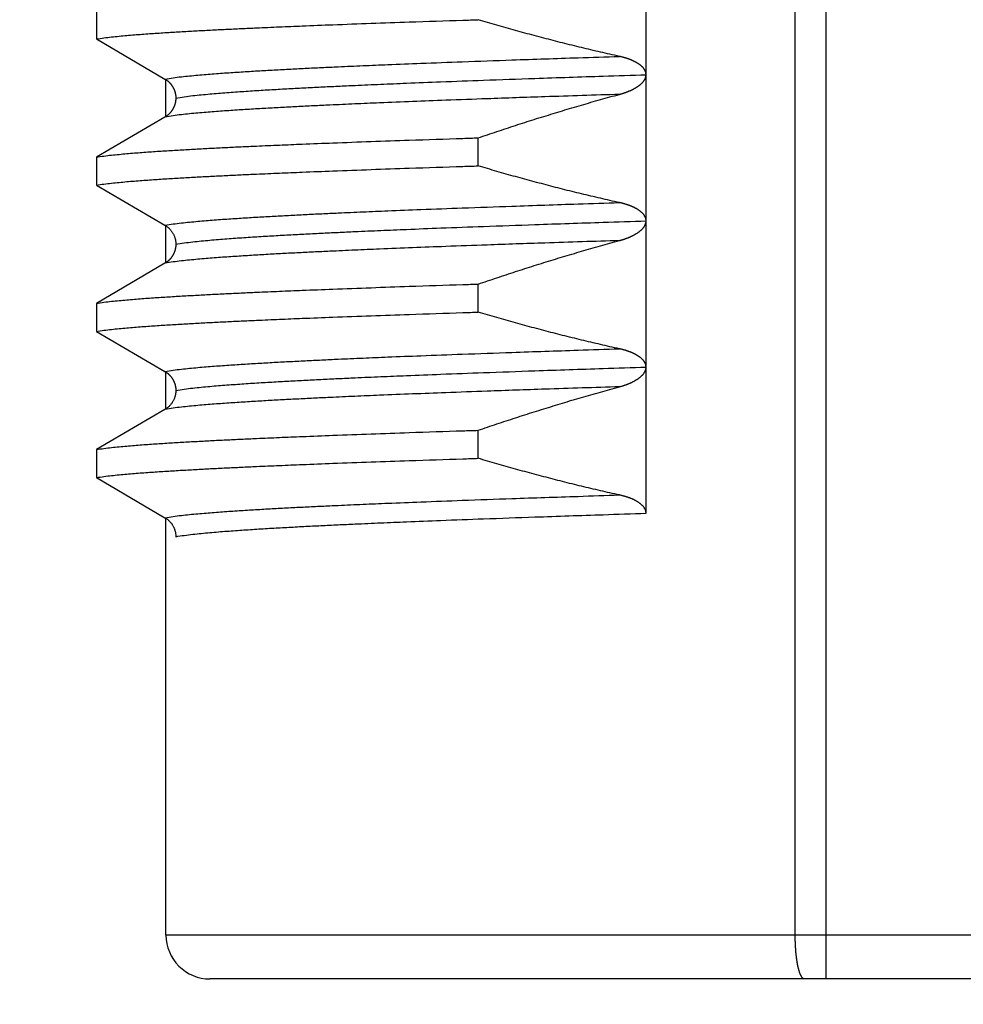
# Model space of a CAD drawing. Header units: millimetres. Extents: x 0 to 1300, y 0 to 891.
# Tile 48 of 127: x 189.05 to 195.5, y 525.88 to 532.61. Entities that reach past the tile are written whole.
import ezdxf

# ---------------------------------------------------------------- set-up
doc = ezdxf.new("R2010")
doc.units = ezdxf.units.MM
doc.header["$LTSCALE"] = 0.545669
doc.layers.add('NoLayerName_001', color=7, linetype='Continuous')
doc.styles.get("Standard").update_dxf_attribs({"font": 'txt', "bigfont": 'extfont2'})
doc.dimstyles.get("Standard").update_dxf_attribs({"dimtxt": 2.5, "dimasz": 2.5, "dimexe": 1, "dimexo": 1, "dimtad": 1, "dimdec": 3, "dimzin": 0, "dimdsep": 46, "dimtxsty": 'Standard', "dimcen": 2.5, "dimadec": 3, "dimazin": 0, "dimtfac": 0.75, "dimtdec": 3, "dimtmove": 0, "dimatfit": 3, "dimfxl": 1, "dimarcsym": 0})

# ---------------------------------------------------------------- blocks, each defined once
blk = doc.blocks.new('_OPEN30')
at = {"color": 0, "linetype": 'ByBlock', "lineweight": -2}
for p, q in [((-1, 0.267949), (0, 0)), ((0, 0), (-1, -0.267949)), ((0, 0), (-1, 0))]:
    blk.add_line(p, q, dxfattribs=at)
blk = doc.blocks.new('*D27')
at = {"layer": 'Defpoints', "color": 0}
for p in [(195.5, 522.25), (180, 516.6915), (180, 445)]:
    blk.add_point(p, dxfattribs=at)
at = {"layer": 'NoLayerName_001', "color": 0, "linetype": 'Continuous', "lineweight": 13}
for p, q in [((195.5, 519.25), (195.5, 513.6915)), ((180, 516.6915), (150.5298, 516.6915)), ((191, 516.6915), (184.5, 516.6915))]:
    blk.add_line(p, q, dxfattribs=at)
at = {"layer": 'NoLayerName_001', "color": 0, "lineweight": 13, "xscale": 4.5, "yscale": 4.5, "zscale": 4.5, "rotation": 180}
blk.add_blockref('_OPEN30', (180, 516.6915), dxfattribs=at)
at = {"layer": 'NoLayerName_001', "color": 0, "lineweight": 13, "xscale": 4.5, "yscale": 4.5, "zscale": 4.5}
blk.add_blockref('_OPEN30', (195.5, 516.6915), dxfattribs=at)
at = {"layer": 'NoLayerName_001', "color": 0, "lineweight": 13, "insert": (161.85, 525.9495), "char_height": 10.5, "attachment_point": 5}
blk.add_mtext('\\W0.8000;１６', dxfattribs=at)

msp = doc.modelspace()

# ---------------------------------------------------------------- linework, layer by layer
at = {"layer": 'NoLayerName_001', "color": 60, "linetype": 'Continuous', "lineweight": 25}
for p, q in [((194.3511, 526.35), (194.3511, 536.9663)), ((194.5619, 526.05), (194.5619, 536.9614)), ((193.3315, 529.2348), (193.3315, 534.2349)), ((189.5739, 532.6709), (189.5739, 532.4791)), ((189.5739, 532.4791), (190.043, 532.2049)), ((190.05, 531.9451), (190.05, 532.2049)), ((190.043, 531.9451), (189.5739, 531.6709)), ((192.1834, 531.6109), (192.1834, 531.8026)), ((189.5739, 531.6709), (189.5739, 531.4791)), ((189.5739, 531.4791), (190.043, 531.2049)), ((190.05, 530.9451), (190.05, 531.2049)), ((190.043, 530.9451), (189.5739, 530.6709)), ((192.1834, 530.6109), (192.1834, 530.8026)), ((189.5739, 530.6709), (189.5739, 530.4791)), ((189.5739, 530.4791), (190.043, 530.2049)), ((190.05, 529.9451), (190.05, 530.2049)), ((190.043, 529.9451), (189.5739, 529.6709)), ((192.1834, 529.6109), (192.1834, 529.8026)), ((189.5739, 529.6709), (189.5739, 529.4791)), ((189.5739, 529.4791), (190.043, 529.2049)), ((190.05, 526.35), (190.05, 529.2049)), ((200.95, 526.35), (190.05, 526.35)), ((200.65, 526.05), (190.35, 526.05))]:
    msp.add_line(p, q, dxfattribs=at)
msp.add_arc((190.35, 526.35), 0.3, 180, 270.00012, dxfattribs=at)
for points, knots in [([(189.5739, 532.4791), (189.5911, 532.4817), (189.6255, 532.4872), (189.6775, 532.493), (189.7295, 532.4984), (189.7815, 532.5032), (189.8336, 532.5076), (189.8857, 532.5116), (189.9379, 532.5154), (189.99, 532.5189), (190.0422, 532.5223), (190.0943, 532.5256), (190.1465, 532.5287), (190.1987, 532.5317), (190.2683, 532.5356), (190.3553, 532.5402), (190.4597, 532.5454), (190.5641, 532.5504), (190.686, 532.556), (190.8252, 532.562), (190.9993, 532.5692), (191.2082, 532.5774), (191.452, 532.5864), (191.748, 532.5967), (191.9918, 532.6048), (192.1485, 532.6098), (192.1834, 532.6109)], [0, 0, 0, 0, 0.052271, 0.104543, 0.156813, 0.209084, 0.261357, 0.313631, 0.365904, 0.418176, 0.470446, 0.522717, 0.574987, 0.627258, 0.679528, 0.78407, 0.888612, 0.993154, 1.097695, 1.254507, 1.411319, 1.620402, 1.881755, 2.143109, 2.509004, 2.613545, 2.613545, 2.613545, 2.613545]), ([(193.1493, 532.36), (193.1277, 532.3648), (193.0843, 532.3743), (193.0195, 532.3892), (192.9547, 532.4043), (192.89, 532.4198), (192.8253, 532.4356), (192.7608, 532.4518), (192.6963, 532.4683), (192.6319, 532.4851), (192.5676, 532.5022), (192.5033, 532.5196), (192.4392, 532.5373), (192.3751, 532.5553), (192.3111, 532.5735), (192.2472, 532.5921), (192.2046, 532.6047), (192.1834, 532.6109)], [0, 0, 0, 0, 0.0665356, 0.1330753, 0.1996186, 0.2661655, 0.3327154, 0.3992678, 0.4658221, 0.5323777, 0.5989337, 0.6654893, 0.7320434, 0.7985951, 0.8651432, 0.9316865, 0.9982236, 0.9982236, 0.9982236, 0.9982236]), ([(190.043, 532.2049), (190.0616, 532.2078), (190.0988, 532.2142), (190.155, 532.2207), (190.2113, 532.2268), (190.2676, 532.2321), (190.3239, 532.2369), (190.3803, 532.2413), (190.4367, 532.2455), (190.4932, 532.2494), (190.5496, 532.2532), (190.6061, 532.2567), (190.6625, 532.2602), (190.719, 532.2635), (190.7943, 532.2677), (190.8884, 532.2728), (191.0014, 532.2785), (191.1144, 532.284), (191.2463, 532.2901), (191.3969, 532.2968), (191.5853, 532.3047), (191.8114, 532.3137), (192.094, 532.3243), (192.452, 532.337), (192.8101, 532.3491), (193.0551, 532.3569), (193.1493, 532.36)], [0, 0, 0, 0, 0.056565, 0.113132, 0.169695, 0.226259, 0.282825, 0.339395, 0.395963, 0.45253, 0.509095, 0.565659, 0.622222, 0.678786, 0.73535, 0.848479, 0.961609, 1.074738, 1.187867, 1.35756, 1.527253, 1.753511, 2.036332, 2.375718, 2.828233, 3.111055, 3.111055, 3.111055, 3.111055]), ([(193.1799, 532.3524), (193.1782, 532.3529), (193.1748, 532.3538), (193.1697, 532.3551), (193.1646, 532.3564), (193.1595, 532.3576), (193.1544, 532.3588), (193.151, 532.3596), (193.1493, 532.36)], [0, 0, 0, 0, 0.00524632, 0.01049257, 0.01573853, 0.02098395, 0.02622855, 0.03147198, 0.03147198, 0.03147198, 0.03147198]), ([(193.3315, 532.2337), (193.3314, 532.2355), (193.3314, 532.239), (193.3307, 532.2442), (193.3296, 532.2494), (193.3282, 532.2545), (193.3264, 532.2595), (193.3242, 532.2643), (193.3216, 532.2689), (193.3188, 532.2733), (193.3157, 532.2776), (193.3124, 532.2817), (193.3088, 532.2856), (193.3052, 532.2894), (193.3013, 532.293), (193.2974, 532.2965), (193.2934, 532.2998), (193.2892, 532.303), (193.285, 532.3061), (193.2807, 532.3091), (193.2763, 532.312), (193.2718, 532.3147), (193.2673, 532.3174), (193.2627, 532.3199), (193.2581, 532.3224), (193.2534, 532.3248), (193.2487, 532.3271), (193.2439, 532.3293), (193.2392, 532.3315), (193.2344, 532.3336), (193.2295, 532.3356), (193.2246, 532.3375), (193.2197, 532.3394), (193.2148, 532.3413), (193.2099, 532.343), (193.2049, 532.3447), (193.1999, 532.3464), (193.195, 532.3479), (193.1899, 532.3495), (193.1849, 532.351), (193.1815, 532.3519), (193.1799, 532.3524)], [0, 0, 0, 0, 0.005254, 0.0105306, 0.0158229, 0.0211212, 0.0264148, 0.0316924, 0.0369546, 0.0422143, 0.0474782, 0.0527472, 0.0580165, 0.0632779, 0.0685314, 0.0737807, 0.0790283, 0.0842752, 0.0895217, 0.0947672, 0.1000128, 0.1052589, 0.1105057, 0.1157527, 0.1209988, 0.126244, 0.1314885, 0.1367329, 0.1419771, 0.147221, 0.1524647, 0.1577081, 0.1629517, 0.1681955, 0.1734398, 0.1786844, 0.1839293, 0.1891746, 0.1944203, 0.1996663, 0.2049125, 0.2049125, 0.2049125, 0.2049125]), ([(190.1171, 532.0749), (190.1364, 532.078), (190.1748, 532.0846), (190.233, 532.0914), (190.2912, 532.0976), (190.3495, 532.1031), (190.4078, 532.1081), (190.4662, 532.1126), (190.5245, 532.1169), (190.5829, 532.1209), (190.6413, 532.1248), (190.6998, 532.1285), (190.7582, 532.132), (190.8166, 532.1354), (190.8945, 532.1398), (190.9919, 532.145), (191.1089, 532.1509), (191.2258, 532.1565), (191.3622, 532.1628), (191.5182, 532.1696), (191.7131, 532.1778), (191.947, 532.187), (192.2395, 532.198), (192.61, 532.2111), (192.9805, 532.2236), (193.234, 532.2317), (193.3315, 532.2348)], [0, 0, 0, 0, 0.058532, 0.117068, 0.175599, 0.23413, 0.292665, 0.351202, 0.409739, 0.468274, 0.526807, 0.585338, 0.64387, 0.702401, 0.760933, 0.877998, 0.995063, 1.112129, 1.229193, 1.40479, 1.580387, 1.814516, 2.107177, 2.45837, 2.926628, 3.219289, 3.219289, 3.219289, 3.219289]), ([(193.3233, 532.2036), (193.3241, 532.2053), (193.3257, 532.2085), (193.3277, 532.2135), (193.3293, 532.2186), (193.3305, 532.2238), (193.3313, 532.2291), (193.3314, 532.2327), (193.3315, 532.2344)], [0, 0, 0, 0, 0.00536196, 0.01074022, 0.01611562, 0.02147444, 0.02681032, 0.03212583, 0.03212583, 0.03212583, 0.03212583]), ([(190.043, 532.2049), (190.0445, 532.204), (190.0475, 532.2023), (190.0518, 532.1994), (190.056, 532.1964), (190.0601, 532.1933), (190.0641, 532.19), (190.068, 532.1866), (190.0718, 532.183), (190.0754, 532.1793), (190.0789, 532.1755), (190.0823, 532.1716), (190.0855, 532.1676), (190.0886, 532.1634), (190.0916, 532.1592), (190.0944, 532.1548), (190.097, 532.1504), (190.0995, 532.1459), (190.1019, 532.1413), (190.104, 532.1366), (190.1061, 532.1318), (190.1079, 532.127), (190.1096, 532.1221), (190.1111, 532.1171), (190.1125, 532.1121), (190.1137, 532.1071), (190.1147, 532.102), (190.1156, 532.0969), (190.1163, 532.0918), (190.1167, 532.0866), (190.117, 532.0815), (190.1171, 532.078), (190.1171, 532.0763)], [0, 0, 0, 0, 0.0051609, 0.0103272, 0.0154981, 0.0206723, 0.0258489, 0.0310267, 0.0362045, 0.0413814, 0.0465569, 0.0517311, 0.0569042, 0.0620761, 0.0672469, 0.0724168, 0.0775856, 0.0827538, 0.087922, 0.0930911, 0.0982615, 0.1034337, 0.1086081, 0.1137849, 0.1189641, 0.1241449, 0.1293251, 0.1345031, 0.1396777, 0.1448479, 0.150013, 0.1551732, 0.1551732, 0.1551732, 0.1551732]), ([(193.1493, 532.1001), (193.151, 532.1006), (193.1544, 532.1015), (193.1595, 532.103), (193.1646, 532.1045), (193.1697, 532.1061), (193.1748, 532.1077), (193.1798, 532.1093), (193.1849, 532.111), (193.1899, 532.1127), (193.1949, 532.1145), (193.1999, 532.1164), (193.2048, 532.1183), (193.2098, 532.1202), (193.2147, 532.1222), (193.2196, 532.1243), (193.2245, 532.1264), (193.2293, 532.1286), (193.2341, 532.1309), (193.2389, 532.1332), (193.2436, 532.1356), (193.2483, 532.138), (193.253, 532.1406), (193.2576, 532.1432), (193.2622, 532.1459), (193.2668, 532.1486), (193.2712, 532.1515), (193.2757, 532.1544), (193.28, 532.1575), (193.2843, 532.1606), (193.2885, 532.1639), (193.2926, 532.1673), (193.2966, 532.1707), (193.3005, 532.1744), (193.3043, 532.1781), (193.308, 532.182), (193.3115, 532.186), (193.3148, 532.1901), (193.3179, 532.1945), (193.3208, 532.199), (193.3225, 532.2021), (193.3233, 532.2036)], [0, 0, 0, 0, 0.0053116, 0.0106244, 0.0159379, 0.021252, 0.0265664, 0.0318808, 0.0371951, 0.0425093, 0.0478231, 0.0531365, 0.0584496, 0.0637623, 0.0690746, 0.0743866, 0.0796983, 0.08501, 0.0903219, 0.0956343, 0.1009469, 0.1062595, 0.1115721, 0.1168849, 0.1221983, 0.1275121, 0.1328258, 0.1381395, 0.1434535, 0.1487685, 0.1540855, 0.1594032, 0.1647207, 0.1700376, 0.175355, 0.1806752, 0.1859989, 0.1913231, 0.1966471, 0.2019748, 0.2073139, 0.2073139, 0.2073139, 0.2073139]), ([(193.1493, 532.1001), (192.9797, 532.0946), (192.6782, 532.085), (192.2824, 532.0713), (191.981, 532.0603), (191.736, 532.0509), (191.5288, 532.0425), (191.3404, 532.0345), (191.1897, 532.0277), (191.0579, 532.0215), (190.9449, 532.0159), (190.8508, 532.011), (190.7755, 532.0068), (190.719, 532.0037), (190.6625, 532.0004), (190.6061, 531.9969), (190.5496, 531.9933), (190.4932, 531.9896), (190.4367, 531.9856), (190.3803, 531.9815), (190.3239, 531.9771), (190.2676, 531.9722), (190.2113, 531.9669), (190.155, 531.9609), (190.0988, 531.9543), (190.0616, 531.948), (190.043, 531.9451)], [0, 0, 0, 0, 0.509079, 0.905029, 1.187851, 1.414108, 1.640366, 1.810059, 1.979752, 2.092881, 2.206011, 2.31914, 2.375704, 2.432268, 2.488832, 2.545396, 2.60196, 2.658525, 2.715091, 2.77166, 2.828229, 2.884796, 2.941359, 2.997922, 3.05449, 3.111054, 3.111054, 3.111054, 3.111054]), ([(192.1834, 531.8026), (192.2046, 531.8099), (192.2472, 531.8243), (192.3111, 531.8457), (192.375, 531.8669), (192.4391, 531.8879), (192.5032, 531.9085), (192.5675, 531.929), (192.6318, 531.9491), (192.6962, 531.969), (192.7607, 531.9886), (192.8252, 532.008), (192.8899, 532.027), (192.9546, 532.0458), (193.0194, 532.0642), (193.0843, 532.0824), (193.1276, 532.0942), (193.1493, 532.1001)], [0, 0, 0, 0, 0.067383, 0.13477, 0.202162, 0.269556, 0.336952, 0.404349, 0.471746, 0.539143, 0.606539, 0.673933, 0.741326, 0.808716, 0.876103, 0.943488, 1.010869, 1.010869, 1.010869, 1.010869]), ([(190.1171, 532.0756), (190.1171, 532.0739), (190.1171, 532.0704), (190.1168, 532.0652), (190.1163, 532.06), (190.1157, 532.0547), (190.115, 532.0496), (190.114, 532.0444), (190.1129, 532.0393), (190.1115, 532.0342), (190.1101, 532.0292), (190.1084, 532.0242), (190.1065, 532.0193), (190.1045, 532.0145), (190.1024, 532.0097), (190.1, 532.005), (190.0975, 532.0004), (190.0949, 531.9959), (190.092, 531.9915), (190.0891, 531.9872), (190.086, 531.983), (190.0827, 531.9789), (190.0793, 531.9749), (190.0758, 531.971), (190.0721, 531.9673), (190.0683, 531.9637), (190.0643, 531.9602), (190.0603, 531.9569), (190.0561, 531.9537), (190.0519, 531.9507), (190.0475, 531.9478), (190.0445, 531.946), (190.043, 531.9451)], [0, 0, 0, 0, 0.0052269, 0.0104597, 0.0156967, 0.0209364, 0.0261776, 0.0314192, 0.0366604, 0.0419007, 0.0471402, 0.0523791, 0.0576175, 0.0628557, 0.0680936, 0.0733313, 0.0785687, 0.0838059, 0.089043, 0.0942802, 0.0995178, 0.1047559, 0.1099949, 0.1152352, 0.1204772, 0.1257208, 0.1309646, 0.1362076, 0.1414484, 0.1466857, 0.1519183, 0.157145, 0.157145, 0.157145, 0.157145]), ([(189.5739, 531.6709), (189.5911, 531.6734), (189.6255, 531.6789), (189.6775, 531.6847), (189.7295, 531.6901), (189.7815, 531.6949), (189.8336, 531.6993), (189.8857, 531.7033), (189.9379, 531.7071), (189.99, 531.7106), (190.0422, 531.7141), (190.0943, 531.7173), (190.1465, 531.7204), (190.1987, 531.7234), (190.2683, 531.7273), (190.3553, 531.7319), (190.4597, 531.7372), (190.5641, 531.7421), (190.686, 531.7477), (190.8252, 531.7537), (190.9993, 531.7609), (191.2082, 531.7691), (191.452, 531.7781), (191.748, 531.7885), (191.9918, 531.7965), (192.1485, 531.8015), (192.1834, 531.8026)], [0, 0, 0, 0, 0.052271, 0.104543, 0.156813, 0.209084, 0.261357, 0.313631, 0.365904, 0.418176, 0.470446, 0.522717, 0.574987, 0.627258, 0.679528, 0.78407, 0.888612, 0.993154, 1.097695, 1.254507, 1.411319, 1.620402, 1.881755, 2.143109, 2.509004, 2.613545, 2.613545, 2.613545, 2.613545]), ([(189.5739, 531.4791), (189.5911, 531.4817), (189.6255, 531.4872), (189.6775, 531.493), (189.7295, 531.4984), (189.7815, 531.5032), (189.8336, 531.5076), (189.8857, 531.5116), (189.9379, 531.5154), (189.99, 531.5189), (190.0422, 531.5223), (190.0943, 531.5256), (190.1465, 531.5287), (190.1987, 531.5317), (190.2683, 531.5356), (190.3553, 531.5402), (190.4597, 531.5454), (190.5641, 531.5504), (190.686, 531.556), (190.8252, 531.562), (190.9993, 531.5692), (191.2082, 531.5774), (191.452, 531.5864), (191.748, 531.5967), (191.9918, 531.6048), (192.1485, 531.6098), (192.1834, 531.6109)], [0, 0, 0, 0, 0.052271, 0.104543, 0.156813, 0.209084, 0.261357, 0.313631, 0.365904, 0.418176, 0.470446, 0.522717, 0.574987, 0.627258, 0.679528, 0.78407, 0.888612, 0.993154, 1.097695, 1.254507, 1.411319, 1.620402, 1.881755, 2.143109, 2.509004, 2.613545, 2.613545, 2.613545, 2.613545]), ([(193.1493, 531.36), (193.1277, 531.3648), (193.0843, 531.3743), (193.0195, 531.3892), (192.9547, 531.4043), (192.89, 531.4198), (192.8253, 531.4356), (192.7608, 531.4518), (192.6963, 531.4683), (192.6319, 531.4851), (192.5676, 531.5022), (192.5033, 531.5196), (192.4392, 531.5373), (192.3751, 531.5553), (192.3111, 531.5735), (192.2472, 531.5921), (192.2046, 531.6047), (192.1834, 531.6109)], [0, 0, 0, 0, 0.066535, 0.1330739, 0.1996166, 0.2661628, 0.332712, 0.3992638, 0.4658174, 0.5323723, 0.5989277, 0.6654826, 0.732036, 0.7985871, 0.8651345, 0.9316771, 0.9982135, 0.9982135, 0.9982135, 0.9982135]), ([(190.043, 531.2049), (190.0616, 531.2078), (190.0988, 531.2142), (190.155, 531.2207), (190.2113, 531.2268), (190.2676, 531.2321), (190.3239, 531.2369), (190.3803, 531.2413), (190.4367, 531.2455), (190.4932, 531.2494), (190.5496, 531.2532), (190.6061, 531.2568), (190.6625, 531.2602), (190.719, 531.2635), (190.7943, 531.2677), (190.8884, 531.2728), (191.0014, 531.2785), (191.1144, 531.284), (191.2462, 531.2901), (191.3969, 531.2968), (191.5853, 531.3047), (191.8114, 531.3137), (192.094, 531.3243), (192.452, 531.337), (192.8101, 531.3491), (193.0551, 531.3569), (193.1493, 531.36)], [0, 0, 0, 0, 0.056565, 0.113132, 0.169695, 0.226259, 0.282825, 0.339395, 0.395963, 0.45253, 0.509095, 0.565659, 0.622222, 0.678786, 0.73535, 0.848479, 0.961608, 1.074738, 1.187867, 1.35756, 1.527253, 1.75351, 2.036332, 2.375718, 2.828232, 3.111054, 3.111054, 3.111054, 3.111054]), ([(193.1608, 531.3573), (193.1589, 531.3578), (193.155, 531.3587), (193.1512, 531.3595), (193.1493, 531.36)], [0, 0, 0, 0, 0.00588233, 0.0117641, 0.0117641, 0.0117641, 0.0117641]), ([(193.3315, 531.2344), (193.3314, 531.2363), (193.3313, 531.2403), (193.3304, 531.2461), (193.329, 531.2519), (193.3271, 531.2575), (193.3248, 531.263), (193.322, 531.2682), (193.3189, 531.2732), (193.3154, 531.278), (193.3116, 531.2826), (193.3076, 531.2869), (193.3034, 531.2911), (193.2991, 531.295), (193.2946, 531.2988), (193.29, 531.3025), (193.2852, 531.306), (193.2804, 531.3093), (193.2754, 531.3125), (193.2704, 531.3156), (193.2653, 531.3185), (193.2601, 531.3213), (193.2549, 531.324), (193.2496, 531.3267), (193.2443, 531.3292), (193.239, 531.3316), (193.2336, 531.3339), (193.2281, 531.3362), (193.2226, 531.3383), (193.2171, 531.3404), (193.2116, 531.3424), (193.206, 531.3444), (193.2004, 531.3462), (193.1948, 531.348), (193.1892, 531.3497), (193.1835, 531.3514), (193.1779, 531.3529), (193.1722, 531.3545), (193.1665, 531.3559), (193.1627, 531.3569), (193.1608, 531.3573)], [0, 0, 0, 0, 0.0058929, 0.0118135, 0.0177548, 0.0237033, 0.0296403, 0.0355524, 0.0414535, 0.0473558, 0.0532621, 0.0591676, 0.0650642, 0.0709545, 0.0768425, 0.0827299, 0.0886167, 0.0945017, 0.1003861, 0.1062712, 0.1121569, 0.1180427, 0.1239278, 0.1298127, 0.1356981, 0.1415845, 0.1474723, 0.1533614, 0.1592515, 0.1651424, 0.1710332, 0.1769232, 0.1828116, 0.1886986, 0.1945844, 0.2004694, 0.2063536, 0.2122374, 0.2181206, 0.2240034, 0.2240034, 0.2240034, 0.2240034]), ([(190.1171, 531.0749), (190.1364, 531.078), (190.1748, 531.0846), (190.233, 531.0914), (190.2912, 531.0976), (190.3495, 531.1031), (190.4078, 531.1081), (190.4662, 531.1126), (190.5245, 531.1169), (190.5829, 531.1209), (190.6413, 531.1248), (190.6998, 531.1285), (190.7582, 531.132), (190.8166, 531.1354), (190.8945, 531.1398), (190.992, 531.145), (191.1089, 531.1509), (191.2258, 531.1565), (191.3622, 531.1628), (191.5182, 531.1696), (191.7131, 531.1778), (191.9471, 531.187), (192.2395, 531.198), (192.61, 531.2111), (192.9805, 531.2236), (193.234, 531.2317), (193.3315, 531.2348)], [0, 0, 0, 0, 0.058532, 0.117068, 0.175599, 0.23413, 0.292665, 0.351203, 0.40974, 0.468274, 0.526807, 0.585339, 0.643871, 0.702402, 0.760934, 0.877999, 0.995065, 1.11213, 1.229195, 1.404792, 1.580389, 1.814518, 2.10718, 2.458373, 2.926632, 3.219293, 3.219293, 3.219293, 3.219293]), ([(193.1493, 531.1001), (193.1512, 531.1007), (193.155, 531.1017), (193.1608, 531.1034), (193.1665, 531.1051), (193.1722, 531.1068), (193.1778, 531.1086), (193.1835, 531.1105), (193.1891, 531.1125), (193.1947, 531.1145), (193.2003, 531.1165), (193.2059, 531.1187), (193.2114, 531.1209), (193.2169, 531.1232), (193.2224, 531.1255), (193.2279, 531.1279), (193.2333, 531.1305), (193.2387, 531.1331), (193.244, 531.1357), (193.2493, 531.1385), (193.2545, 531.1414), (193.2597, 531.1443), (193.2648, 531.1474), (193.2698, 531.1506), (193.2748, 531.1538), (193.2797, 531.1572), (193.2845, 531.1608), (193.2892, 531.1644), (193.2938, 531.1682), (193.2983, 531.1722), (193.3026, 531.1763), (193.3067, 531.1806), (193.3107, 531.185), (193.3144, 531.1897), (193.3179, 531.1945), (193.3212, 531.1996), (193.324, 531.2049), (193.3265, 531.2103), (193.3287, 531.216), (193.3296, 531.2199), (193.3301, 531.2219)], [0, 0, 0, 0, 0.0059565, 0.0119136, 0.0178712, 0.0238291, 0.0297875, 0.0357465, 0.0417061, 0.0476666, 0.0536282, 0.0595912, 0.0655557, 0.0715209, 0.0774862, 0.0834509, 0.0894145, 0.0953767, 0.1013376, 0.1072972, 0.113256, 0.1192146, 0.1251735, 0.1311324, 0.1370913, 0.1430509, 0.1490124, 0.1549769, 0.160942, 0.1669058, 0.172868, 0.1788304, 0.1847952, 0.1907611, 0.1967294, 0.2027073, 0.2087082, 0.2147415, 0.2207806, 0.2267991, 0.2267991, 0.2267991, 0.2267991]), ([(193.3301, 531.2219), (193.3305, 531.2238), (193.3313, 531.2277), (193.3314, 531.2317), (193.3315, 531.2337)], [0, 0, 0, 0, 0.00598571, 0.01194457, 0.01194457, 0.01194457, 0.01194457]), ([(190.043, 531.2049), (190.0452, 531.2036), (190.0496, 531.2009), (190.0559, 531.1965), (190.0621, 531.1917), (190.068, 531.1866), (190.0736, 531.1812), (190.0789, 531.1755), (190.084, 531.1696), (190.0887, 531.1633), (190.0931, 531.1569), (190.0972, 531.1502), (190.1009, 531.1433), (190.1043, 531.1362), (190.1072, 531.129), (190.1098, 531.1216), (190.1121, 531.1141), (190.1139, 531.1065), (190.1153, 531.0989), (190.1163, 531.0912), (190.117, 531.0835), (190.117, 531.0783), (190.1171, 531.0758)], [0, 0, 0, 0, 0.0077119, 0.0154472, 0.0232042, 0.0309802, 0.0387721, 0.0465766, 0.0543905, 0.0622107, 0.0700345, 0.0778597, 0.0856852, 0.0935095, 0.1013304, 0.1091452, 0.1169507, 0.1247435, 0.1325203, 0.1402779, 0.1480137, 0.1557257, 0.1557257, 0.1557257, 0.1557257]), ([(193.1493, 531.1001), (192.9797, 531.0946), (192.6782, 531.085), (192.2824, 531.0713), (191.981, 531.0603), (191.736, 531.0509), (191.5288, 531.0425), (191.3404, 531.0345), (191.1897, 531.0277), (191.0579, 531.0215), (190.9449, 531.0159), (190.8508, 531.011), (190.7755, 531.0069), (190.719, 531.0037), (190.6625, 531.0004), (190.6061, 530.9969), (190.5496, 530.9933), (190.4932, 530.9896), (190.4367, 530.9856), (190.3803, 530.9815), (190.3239, 530.9771), (190.2676, 530.9722), (190.2113, 530.9669), (190.155, 530.9609), (190.0988, 530.9543), (190.0616, 530.948), (190.043, 530.9451)], [0, 0, 0, 0, 0.509078, 0.905028, 1.187849, 1.414107, 1.640364, 1.810056, 1.979749, 2.092878, 2.206008, 2.319137, 2.375701, 2.432265, 2.488829, 2.545392, 2.601956, 2.658521, 2.715088, 2.771656, 2.828225, 2.884792, 2.941356, 2.997919, 3.054486, 3.11105, 3.11105, 3.11105, 3.11105]), ([(192.1834, 530.8026), (192.2046, 530.8099), (192.2472, 530.8243), (192.3111, 530.8457), (192.375, 530.8669), (192.4391, 530.8879), (192.5032, 530.9085), (192.5675, 530.929), (192.6318, 530.9491), (192.6962, 530.969), (192.7607, 530.9886), (192.8252, 531.008), (192.8899, 531.027), (192.9546, 531.0458), (193.0194, 531.0642), (193.0843, 531.0824), (193.1276, 531.0942), (193.1493, 531.1001)], [0, 0, 0, 0, 0.067382, 0.134769, 0.20216, 0.269554, 0.336949, 0.404346, 0.471742, 0.539139, 0.606534, 0.673928, 0.74132, 0.808709, 0.876096, 0.94348, 1.010861, 1.010861, 1.010861, 1.010861]), ([(190.1171, 531.0736), (190.1171, 531.0719), (190.117, 531.0684), (190.1167, 531.0633), (190.1162, 531.0581), (190.1156, 531.053), (190.1147, 531.0479), (190.1137, 531.0428), (190.1125, 531.0378), (190.1111, 531.0328), (190.1096, 531.0278), (190.1079, 531.023), (190.106, 531.0181), (190.104, 531.0134), (190.1018, 531.0087), (190.0995, 531.0041), (190.097, 530.9996), (190.0944, 530.9951), (190.0916, 530.9908), (190.0886, 530.9865), (190.0855, 530.9824), (190.0823, 530.9784), (190.0789, 530.9744), (190.0754, 530.9706), (190.0718, 530.967), (190.068, 530.9634), (190.0641, 530.96), (190.0601, 530.9567), (190.056, 530.9536), (190.0518, 530.9506), (190.0475, 530.9478), (190.0445, 530.946), (190.043, 530.9451)], [0, 0, 0, 0, 0.0051566, 0.0103181, 0.0154846, 0.0206556, 0.02583, 0.0310065, 0.0361836, 0.0413592, 0.0465323, 0.051703, 0.0568716, 0.0620384, 0.0672038, 0.0723684, 0.0775329, 0.0826981, 0.0878643, 0.0930315, 0.0981998, 0.1033692, 0.1085398, 0.1137116, 0.1188848, 0.124059, 0.1292331, 0.1344061, 0.1395767, 0.1447439, 0.1499066, 0.1550639, 0.1550639, 0.1550639, 0.1550639]), ([(189.5739, 530.6709), (189.5911, 530.6734), (189.6255, 530.6789), (189.6775, 530.6847), (189.7295, 530.6901), (189.7815, 530.6949), (189.8336, 530.6993), (189.8857, 530.7033), (189.9379, 530.7071), (189.99, 530.7106), (190.0422, 530.7141), (190.0943, 530.7173), (190.1465, 530.7204), (190.1987, 530.7234), (190.2683, 530.7273), (190.3553, 530.7319), (190.4597, 530.7372), (190.5641, 530.7421), (190.686, 530.7477), (190.8252, 530.7537), (190.9993, 530.7609), (191.2082, 530.7691), (191.452, 530.7781), (191.748, 530.7885), (191.9918, 530.7965), (192.1485, 530.8015), (192.1834, 530.8026)], [0, 0, 0, 0, 0.052271, 0.104543, 0.156813, 0.209084, 0.261357, 0.313631, 0.365904, 0.418176, 0.470446, 0.522717, 0.574987, 0.627258, 0.679528, 0.78407, 0.888612, 0.993154, 1.097695, 1.254507, 1.411319, 1.620402, 1.881755, 2.143109, 2.509004, 2.613545, 2.613545, 2.613545, 2.613545]), ([(189.5739, 530.4791), (189.5911, 530.4817), (189.6255, 530.4872), (189.6775, 530.493), (189.7295, 530.4984), (189.7815, 530.5032), (189.8336, 530.5076), (189.8857, 530.5116), (189.9379, 530.5154), (189.99, 530.5189), (190.0422, 530.5223), (190.0943, 530.5256), (190.1465, 530.5287), (190.1987, 530.5317), (190.2683, 530.5356), (190.3553, 530.5402), (190.4597, 530.5454), (190.5641, 530.5504), (190.686, 530.556), (190.8252, 530.562), (190.9993, 530.5692), (191.2082, 530.5774), (191.452, 530.5864), (191.748, 530.5967), (191.9918, 530.6048), (192.1485, 530.6098), (192.1834, 530.6109)], [0, 0, 0, 0, 0.052271, 0.104543, 0.156813, 0.209084, 0.261357, 0.313631, 0.365904, 0.418176, 0.470446, 0.522717, 0.574987, 0.627258, 0.679528, 0.78407, 0.888612, 0.993154, 1.097695, 1.254507, 1.411319, 1.620402, 1.881755, 2.143109, 2.509004, 2.613545, 2.613545, 2.613545, 2.613545]), ([(193.1493, 530.36), (193.1276, 530.3648), (193.0843, 530.3743), (193.0195, 530.3892), (192.9547, 530.4043), (192.8899, 530.4198), (192.8253, 530.4356), (192.7608, 530.4518), (192.6963, 530.4683), (192.6319, 530.4851), (192.5675, 530.5022), (192.5033, 530.5196), (192.4392, 530.5373), (192.3751, 530.5553), (192.3111, 530.5735), (192.2472, 530.5921), (192.2046, 530.6047), (192.1834, 530.6109)], [0, 0, 0, 0, 0.0665344, 0.1330728, 0.199615, 0.2661606, 0.3327093, 0.3992605, 0.4658136, 0.532368, 0.5989228, 0.6654771, 0.7320301, 0.7985806, 0.8651274, 0.9316695, 0.9982054, 0.9982054, 0.9982054, 0.9982054]), ([(190.043, 530.2049), (190.0616, 530.2078), (190.0988, 530.2142), (190.155, 530.2207), (190.2113, 530.2268), (190.2676, 530.2321), (190.3239, 530.2369), (190.3803, 530.2413), (190.4367, 530.2455), (190.4932, 530.2494), (190.5496, 530.2532), (190.6061, 530.2567), (190.6625, 530.2602), (190.719, 530.2635), (190.7943, 530.2677), (190.8884, 530.2728), (191.0014, 530.2785), (191.1144, 530.284), (191.2463, 530.2901), (191.3969, 530.2968), (191.5853, 530.3047), (191.8114, 530.3137), (192.094, 530.3243), (192.452, 530.337), (192.8101, 530.3491), (193.0551, 530.3569), (193.1493, 530.36)], [0, 0, 0, 0, 0.056564, 0.113132, 0.169695, 0.226259, 0.282825, 0.339394, 0.395963, 0.452529, 0.509094, 0.565658, 0.622222, 0.678786, 0.735349, 0.848478, 0.961608, 1.074737, 1.187866, 1.357559, 1.527252, 1.753509, 2.03633, 2.375716, 2.82823, 3.111051, 3.111051, 3.111051, 3.111051]), ([(193.1799, 530.3524), (193.1782, 530.3529), (193.1748, 530.3538), (193.1697, 530.3551), (193.1646, 530.3564), (193.1595, 530.3576), (193.1544, 530.3588), (193.151, 530.3596), (193.1493, 530.36)], [0, 0, 0, 0, 0.00524959, 0.0104991, 0.01574832, 0.02099701, 0.02624486, 0.03149156, 0.03149156, 0.03149156, 0.03149156]), ([(193.3315, 530.2336), (193.3314, 530.2353), (193.3314, 530.2389), (193.3307, 530.2441), (193.3296, 530.2493), (193.3282, 530.2544), (193.3264, 530.2594), (193.3242, 530.2642), (193.3217, 530.2688), (193.3188, 530.2733), (193.3157, 530.2775), (193.3124, 530.2816), (193.3089, 530.2855), (193.3052, 530.2893), (193.3014, 530.2929), (193.2975, 530.2964), (193.2934, 530.2998), (193.2893, 530.303), (193.285, 530.3061), (193.2807, 530.309), (193.2763, 530.3119), (193.2718, 530.3147), (193.2673, 530.3173), (193.2627, 530.3199), (193.2581, 530.3224), (193.2534, 530.3248), (193.2487, 530.3271), (193.244, 530.3293), (193.2392, 530.3315), (193.2344, 530.3336), (193.2295, 530.3356), (193.2247, 530.3375), (193.2198, 530.3394), (193.2149, 530.3412), (193.2099, 530.343), (193.2049, 530.3447), (193.2, 530.3464), (193.195, 530.3479), (193.1899, 530.3495), (193.1849, 530.351), (193.1815, 530.3519), (193.1799, 530.3524)], [0, 0, 0, 0, 0.0052577, 0.0105381, 0.0158336, 0.0211345, 0.02643, 0.0317096, 0.0369744, 0.0422372, 0.0475049, 0.0527779, 0.0580514, 0.0633167, 0.0685738, 0.0738263, 0.0790769, 0.084327, 0.0895764, 0.0948251, 0.1000739, 0.1053234, 0.1105735, 0.1158238, 0.1210733, 0.1263217, 0.1315696, 0.1368171, 0.1420646, 0.1473118, 0.1525587, 0.1578054, 0.1630522, 0.1682993, 0.1735468, 0.1787947, 0.1840429, 0.1892915, 0.1945404, 0.1997897, 0.2050392, 0.2050392, 0.2050392, 0.2050392]), ([(190.1171, 530.0749), (190.1364, 530.078), (190.1748, 530.0846), (190.233, 530.0914), (190.2912, 530.0976), (190.3495, 530.1031), (190.4078, 530.1081), (190.4662, 530.1126), (190.5245, 530.1169), (190.5829, 530.1209), (190.6413, 530.1248), (190.6998, 530.1285), (190.7582, 530.132), (190.8166, 530.1354), (190.8945, 530.1398), (190.9919, 530.145), (191.1089, 530.1509), (191.2258, 530.1565), (191.3622, 530.1628), (191.5182, 530.1696), (191.7131, 530.1778), (191.947, 530.187), (192.2395, 530.198), (192.61, 530.2111), (192.9805, 530.2236), (193.234, 530.2317), (193.3315, 530.2348)], [0, 0, 0, 0, 0.058533, 0.117068, 0.175599, 0.234131, 0.292666, 0.351204, 0.409741, 0.468276, 0.526809, 0.585341, 0.643872, 0.702404, 0.760936, 0.878001, 0.995067, 1.112133, 1.229198, 1.404795, 1.580393, 1.814522, 2.107185, 2.458379, 2.926639, 3.219301, 3.219301, 3.219301, 3.219301]), ([(193.1493, 530.1001), (193.1512, 530.1007), (193.155, 530.1017), (193.1608, 530.1034), (193.1665, 530.1051), (193.1722, 530.1068), (193.1778, 530.1086), (193.1835, 530.1105), (193.1891, 530.1125), (193.1947, 530.1145), (193.2003, 530.1165), (193.2059, 530.1187), (193.2114, 530.1209), (193.2169, 530.1232), (193.2224, 530.1255), (193.2279, 530.1279), (193.2333, 530.1305), (193.2387, 530.133), (193.244, 530.1357), (193.2492, 530.1385), (193.2545, 530.1414), (193.2596, 530.1443), (193.2648, 530.1474), (193.2698, 530.1505), (193.2748, 530.1538), (193.2797, 530.1572), (193.2845, 530.1608), (193.2892, 530.1644), (193.2938, 530.1682), (193.2982, 530.1722), (193.3026, 530.1763), (193.3067, 530.1806), (193.3107, 530.185), (193.3144, 530.1897), (193.3179, 530.1945), (193.3211, 530.1996), (193.324, 530.2048), (193.3265, 530.2103), (193.3287, 530.216), (193.3296, 530.2199), (193.3301, 530.2218)], [0, 0, 0, 0, 0.0059555, 0.0119115, 0.0178679, 0.0238248, 0.0297821, 0.03574, 0.0416985, 0.0476579, 0.0536184, 0.0595803, 0.0655437, 0.0715079, 0.0774721, 0.0834356, 0.0893981, 0.0953593, 0.1013191, 0.1072776, 0.1132353, 0.1191928, 0.1251506, 0.1311084, 0.1370662, 0.1430246, 0.1489851, 0.1549486, 0.1609128, 0.1668754, 0.1728365, 0.1787977, 0.1847612, 0.1907257, 0.1966927, 0.2026696, 0.2086698, 0.2147024, 0.2207408, 0.2267583, 0.2267583, 0.2267583, 0.2267583]), ([(193.3301, 530.2218), (193.3305, 530.2238), (193.3313, 530.2277), (193.3314, 530.2317), (193.3315, 530.2337)], [0, 0, 0, 0, 0.00598444, 0.01194204, 0.01194204, 0.01194204, 0.01194204]), ([(190.043, 530.2049), (190.0445, 530.204), (190.0475, 530.2022), (190.0518, 530.1994), (190.056, 530.1964), (190.0601, 530.1933), (190.0641, 530.19), (190.068, 530.1866), (190.0718, 530.183), (190.0754, 530.1794), (190.0789, 530.1756), (190.0823, 530.1716), (190.0855, 530.1676), (190.0886, 530.1635), (190.0916, 530.1592), (190.0944, 530.1549), (190.097, 530.1504), (190.0995, 530.1459), (190.1018, 530.1413), (190.104, 530.1366), (190.106, 530.1319), (190.1079, 530.127), (190.1096, 530.1222), (190.1111, 530.1172), (190.1125, 530.1122), (190.1137, 530.1072), (190.1147, 530.1021), (190.1156, 530.097), (190.1162, 530.0919), (190.1167, 530.0867), (190.117, 530.0816), (190.1171, 530.0781), (190.1171, 530.0764)], [0, 0, 0, 0, 0.0051573, 0.01032, 0.0154872, 0.0206578, 0.0258308, 0.0310049, 0.0361792, 0.0413525, 0.0465244, 0.0516951, 0.0568646, 0.0620329, 0.0672001, 0.0723662, 0.0775314, 0.0826958, 0.0878602, 0.0930255, 0.0981922, 0.1033608, 0.1085317, 0.113705, 0.1188809, 0.1240583, 0.1292351, 0.1344097, 0.1395807, 0.1447472, 0.1499087, 0.1550652, 0.1550652, 0.1550652, 0.1550652]), ([(193.1493, 530.1001), (192.9797, 530.0946), (192.6782, 530.085), (192.2825, 530.0713), (191.981, 530.0603), (191.736, 530.0509), (191.5288, 530.0425), (191.3404, 530.0345), (191.1897, 530.0277), (191.0579, 530.0215), (190.9449, 530.0159), (190.8508, 530.011), (190.7755, 530.0068), (190.719, 530.0037), (190.6625, 530.0004), (190.6061, 529.9969), (190.5496, 529.9933), (190.4932, 529.9896), (190.4367, 529.9856), (190.3803, 529.9815), (190.3239, 529.9771), (190.2676, 529.9722), (190.2113, 529.9669), (190.155, 529.9609), (190.0988, 529.9543), (190.0616, 529.948), (190.043, 529.9451)], [0, 0, 0, 0, 0.509081, 0.905033, 1.187856, 1.414115, 1.640373, 1.810066, 1.97976, 2.09289, 2.20602, 2.31915, 2.375715, 2.432279, 2.488843, 2.545407, 2.601971, 2.658536, 2.715103, 2.771672, 2.828241, 2.884808, 2.941372, 2.997936, 3.054503, 3.111068, 3.111068, 3.111068, 3.111068]), ([(190.1171, 530.0751), (190.117, 530.0725), (190.117, 530.0673), (190.1163, 530.0595), (190.1153, 530.0518), (190.1139, 530.0441), (190.1121, 530.0365), (190.11, 530.0289), (190.1074, 530.0215), (190.1044, 530.0142), (190.1011, 530.0071), (190.0974, 530.0002), (190.0933, 529.9934), (190.0889, 529.9869), (190.0842, 529.9807), (190.0791, 529.9747), (190.0737, 529.9689), (190.0681, 529.9635), (190.0622, 529.9584), (190.056, 529.9536), (190.0497, 529.9491), (190.0452, 529.9464), (190.043, 529.9451)], [0, 0, 0, 0, 0.0077536, 0.0155322, 0.0233328, 0.0311516, 0.0389849, 0.0468292, 0.0546811, 0.0625377, 0.0703971, 0.0782581, 0.0861205, 0.0939831, 0.101844, 0.1097002, 0.1175482, 0.1253844, 0.1332048, 0.1410059, 0.1487844, 0.1565377, 0.1565377, 0.1565377, 0.1565377]), ([(192.1834, 529.8026), (192.2046, 529.8099), (192.2472, 529.8243), (192.3111, 529.8457), (192.375, 529.8669), (192.4391, 529.8879), (192.5032, 529.9085), (192.5675, 529.929), (192.6318, 529.9491), (192.6962, 529.969), (192.7607, 529.9886), (192.8252, 530.008), (192.8899, 530.027), (192.9546, 530.0458), (193.0194, 530.0642), (193.0843, 530.0824), (193.1276, 530.0942), (193.1493, 530.1001)], [0, 0, 0, 0, 0.067383, 0.13477, 0.202162, 0.269556, 0.336952, 0.404349, 0.471747, 0.539144, 0.60654, 0.673934, 0.741327, 0.808717, 0.876104, 0.943489, 1.01087, 1.01087, 1.01087, 1.01087]), ([(189.5739, 529.6709), (189.5911, 529.6734), (189.6255, 529.6789), (189.6775, 529.6847), (189.7295, 529.6901), (189.7815, 529.6949), (189.8336, 529.6993), (189.8857, 529.7033), (189.9379, 529.7071), (189.99, 529.7106), (190.0422, 529.7141), (190.0943, 529.7173), (190.1465, 529.7204), (190.1987, 529.7234), (190.2683, 529.7273), (190.3553, 529.7319), (190.4597, 529.7372), (190.5641, 529.7421), (190.686, 529.7477), (190.8252, 529.7537), (190.9993, 529.7609), (191.2082, 529.7691), (191.452, 529.7781), (191.748, 529.7885), (191.9918, 529.7965), (192.1485, 529.8015), (192.1834, 529.8026)], [0, 0, 0, 0, 0.052271, 0.104543, 0.156813, 0.209084, 0.261357, 0.313631, 0.365904, 0.418176, 0.470446, 0.522717, 0.574987, 0.627258, 0.679528, 0.78407, 0.888612, 0.993154, 1.097695, 1.254507, 1.411319, 1.620402, 1.881755, 2.143109, 2.509004, 2.613545, 2.613545, 2.613545, 2.613545]), ([(189.5739, 529.4791), (189.5911, 529.4817), (189.6255, 529.4872), (189.6775, 529.493), (189.7295, 529.4984), (189.7815, 529.5032), (189.8336, 529.5076), (189.8857, 529.5116), (189.9379, 529.5154), (189.99, 529.5189), (190.0422, 529.5223), (190.0943, 529.5256), (190.1465, 529.5287), (190.1987, 529.5317), (190.2683, 529.5356), (190.3553, 529.5402), (190.4597, 529.5454), (190.5641, 529.5504), (190.686, 529.556), (190.8252, 529.562), (190.9993, 529.5692), (191.2082, 529.5774), (191.452, 529.5864), (191.748, 529.5967), (191.9918, 529.6048), (192.1485, 529.6098), (192.1834, 529.6109)], [0, 0, 0, 0, 0.052271, 0.104543, 0.156813, 0.209084, 0.261357, 0.313631, 0.365904, 0.418176, 0.470446, 0.522717, 0.574987, 0.627258, 0.679528, 0.78407, 0.888612, 0.993154, 1.097695, 1.254507, 1.411319, 1.620402, 1.881755, 2.143109, 2.509004, 2.613545, 2.613545, 2.613545, 2.613545]), ([(193.1493, 529.36), (193.1277, 529.3648), (193.0843, 529.3743), (193.0195, 529.3892), (192.9547, 529.4043), (192.89, 529.4198), (192.8253, 529.4356), (192.7608, 529.4518), (192.6963, 529.4683), (192.6319, 529.4851), (192.5676, 529.5022), (192.5033, 529.5196), (192.4392, 529.5373), (192.3751, 529.5553), (192.3111, 529.5735), (192.2472, 529.5921), (192.2046, 529.6047), (192.1834, 529.6109)], [0, 0, 0, 0, 0.0665349, 0.1330737, 0.1996163, 0.2661624, 0.3327115, 0.3992632, 0.4658168, 0.5323716, 0.5989268, 0.6654816, 0.732035, 0.7985859, 0.8651332, 0.9316757, 0.9982121, 0.9982121, 0.9982121, 0.9982121]), ([(190.043, 529.2049), (190.0616, 529.2078), (190.0988, 529.2142), (190.155, 529.2207), (190.2113, 529.2268), (190.2676, 529.2321), (190.3239, 529.2369), (190.3803, 529.2413), (190.4367, 529.2455), (190.4932, 529.2494), (190.5496, 529.2532), (190.6061, 529.2567), (190.6625, 529.2602), (190.719, 529.2635), (190.7943, 529.2677), (190.8884, 529.2728), (191.0014, 529.2785), (191.1144, 529.284), (191.2463, 529.2901), (191.3969, 529.2968), (191.5853, 529.3047), (191.8114, 529.3137), (192.094, 529.3243), (192.452, 529.337), (192.8101, 529.3491), (193.0551, 529.3569), (193.1493, 529.36)], [0, 0, 0, 0, 0.056565, 0.113132, 0.169696, 0.22626, 0.282827, 0.339396, 0.395965, 0.452532, 0.509097, 0.565661, 0.622225, 0.678789, 0.735353, 0.848483, 0.961613, 1.074743, 1.187872, 1.357566, 1.52726, 1.753518, 2.036341, 2.375729, 2.828245, 3.111068, 3.111068, 3.111068, 3.111068]), ([(193.1607, 529.3573), (193.1588, 529.3578), (193.155, 529.3587), (193.1512, 529.3595), (193.1493, 529.36)], [0, 0, 0, 0, 0.0058711, 0.01174164, 0.01174164, 0.01174164, 0.01174164]), ([(193.3315, 529.2348), (193.3314, 529.2368), (193.3313, 529.2407), (193.3304, 529.2466), (193.3289, 529.2523), (193.327, 529.2579), (193.3246, 529.2634), (193.3218, 529.2686), (193.3186, 529.2735), (193.3151, 529.2783), (193.3114, 529.2828), (193.3074, 529.2872), (193.3032, 529.2913), (193.2989, 529.2953), (193.2944, 529.299), (193.2897, 529.3027), (193.285, 529.3061), (193.2801, 529.3094), (193.2752, 529.3126), (193.2702, 529.3157), (193.2651, 529.3186), (193.2599, 529.3214), (193.2547, 529.3242), (193.2495, 529.3268), (193.2441, 529.3293), (193.2388, 529.3317), (193.2334, 529.334), (193.228, 529.3363), (193.2225, 529.3384), (193.217, 529.3405), (193.2115, 529.3425), (193.2059, 529.3444), (193.2003, 529.3462), (193.1947, 529.348), (193.1891, 529.3497), (193.1835, 529.3514), (193.1778, 529.353), (193.1721, 529.3545), (193.1664, 529.356), (193.1626, 529.3569), (193.1607, 529.3573)], [0, 0, 0, 0, 0.0058798, 0.0117874, 0.0177186, 0.0236601, 0.0295914, 0.0354959, 0.0413866, 0.0472759, 0.0531679, 0.0590588, 0.0649423, 0.0708208, 0.0766979, 0.082575, 0.0884514, 0.0943256, 0.100199, 0.1060726, 0.1119468, 0.1178211, 0.1236946, 0.1295681, 0.1354422, 0.1413174, 0.1471939, 0.1530718, 0.1589508, 0.1648304, 0.17071, 0.1765888, 0.182466, 0.1883417, 0.1942163, 0.20009, 0.205963, 0.2118355, 0.2177075, 0.2235791, 0.2235791, 0.2235791, 0.2235791]), ([(190.043, 529.2049), (190.0452, 529.2036), (190.0497, 529.2009), (190.056, 529.1964), (190.0622, 529.1916), (190.0681, 529.1865), (190.0737, 529.1811), (190.0791, 529.1753), (190.0842, 529.1693), (190.0889, 529.1631), (190.0933, 529.1566), (190.0974, 529.1498), (190.1011, 529.1429), (190.1044, 529.1358), (190.1074, 529.1285), (190.11, 529.1211), (190.1121, 529.1135), (190.1139, 529.1059), (190.1153, 529.0982), (190.1163, 529.0905), (190.117, 529.0827), (190.117, 529.0775), (190.1171, 529.0749)], [0, 0, 0, 0, 0.0077532, 0.0155314, 0.0233322, 0.0311523, 0.0389881, 0.046836, 0.0546921, 0.0625532, 0.0704162, 0.0782791, 0.0861408, 0.094001, 0.1018584, 0.1097108, 0.1175555, 0.1253889, 0.1332077, 0.141008, 0.1487865, 0.1565399, 0.1565399, 0.1565399, 0.1565399]), ([(190.1171, 529.0749), (190.1364, 529.078), (190.1748, 529.0846), (190.233, 529.0914), (190.2912, 529.0976), (190.3495, 529.1031), (190.4078, 529.1081), (190.4662, 529.1126), (190.5245, 529.1169), (190.5829, 529.1209), (190.6413, 529.1248), (190.6998, 529.1285), (190.7582, 529.132), (190.8166, 529.1354), (190.8945, 529.1398), (190.9919, 529.145), (191.1089, 529.1509), (191.2258, 529.1565), (191.3622, 529.1628), (191.5182, 529.1696), (191.7131, 529.1778), (191.947, 529.187), (192.2395, 529.198), (192.61, 529.2111), (192.9805, 529.2236), (193.234, 529.2317), (193.3315, 529.2348)], [0, 0, 0, 0, 0.058532, 0.117068, 0.175599, 0.234131, 0.292665, 0.351203, 0.40974, 0.468275, 0.526807, 0.585339, 0.643871, 0.702403, 0.760934, 0.877999, 0.995065, 1.11213, 1.229195, 1.404792, 1.580389, 1.814518, 2.10718, 2.458374, 2.926632, 3.219294, 3.219294, 3.219294, 3.219294]), ([(194.3542, 526.2581), (194.354, 526.26), (194.3538, 526.2639), (194.3534, 526.2696), (194.3531, 526.2753), (194.3528, 526.2811), (194.3525, 526.2868), (194.3523, 526.2925), (194.3521, 526.2983), (194.3519, 526.304), (194.3517, 526.3098), (194.3515, 526.3155), (194.3514, 526.3213), (194.3513, 526.327), (194.3512, 526.3328), (194.3512, 526.3385), (194.3511, 526.3443), (194.3511, 526.3481), (194.3511, 526.35)], [0, 0, 0, 0, 0.00574695, 0.01149394, 0.01724097, 0.02298804, 0.02873515, 0.03448226, 0.04022938, 0.04597648, 0.05172356, 0.0574706, 0.0632176, 0.06896455, 0.07471142, 0.08045821, 0.0862049, 0.09195146, 0.09195146, 0.09195146, 0.09195146]), ([(194.4144, 526.05), (194.4125, 526.0504), (194.4085, 526.0508), (194.4036, 526.0542), (194.3994, 526.0583), (194.3959, 526.0629), (194.3929, 526.0678), (194.3901, 526.0728), (194.3876, 526.078), (194.3853, 526.0833), (194.3832, 526.0886), (194.3813, 526.0941), (194.3795, 526.0995), (194.3778, 526.105), (194.3762, 526.1106), (194.3747, 526.1161), (194.3733, 526.1217), (194.372, 526.1273), (194.3707, 526.1329), (194.3695, 526.1385), (194.3683, 526.1441), (194.3672, 526.1498), (194.3662, 526.1554), (194.3652, 526.1611), (194.3643, 526.1668), (194.3634, 526.1724), (194.3625, 526.1781), (194.3617, 526.1838), (194.3609, 526.1895), (194.3602, 526.1952), (194.3595, 526.2009), (194.3588, 526.2066), (194.3582, 526.2123), (194.3576, 526.218), (194.357, 526.2238), (194.3564, 526.2295), (194.3559, 526.2352), (194.3554, 526.2409), (194.355, 526.2467), (194.3545, 526.2524), (194.3543, 526.2562), (194.3542, 526.2581)], [0, 0, 0, 0, 0.0057318, 0.0116722, 0.0175311, 0.0232493, 0.0289872, 0.0347483, 0.0405043, 0.0462552, 0.0520066, 0.0577603, 0.0635149, 0.0692673, 0.0750173, 0.0807658, 0.0865136, 0.0922612, 0.0980087, 0.1037562, 0.1095034, 0.1152506, 0.120998, 0.1267455, 0.1324933, 0.1382412, 0.1439892, 0.1497371, 0.1554846, 0.161232, 0.1669792, 0.1727263, 0.1784734, 0.1842204, 0.1899675, 0.1957145, 0.2014615, 0.2072085, 0.2129554, 0.2187023, 0.2244492, 0.2244492, 0.2244492, 0.2244492])]:
    msp.add_open_spline(points, degree=3, knots=knots, dxfattribs=at)

# ---------------------------------------------------------------- dimensions: what is measured, and where the dimension line sits
at = {"layer": 'NoLayerName_001', "color": 3, "linetype": 'Continuous', "lineweight": 13}
dim = msp.add_linear_dim(base=(180, 516.6915), p1=(195.5, 522.25), p2=(180, 445), angle=180, text='\\W0.8000;１６', dimstyle='Standard', override={"dimtxt": 10.5, "dimasz": 4.5, "dimexe": 3, "dimexo": 3, "dimgap": 3, "dimzin": 8, "dimblk": 'OPEN30', "dimse2": 1, "dimclrd": 0, "dimclre": 0, "dimclrt": 0, "dimtp": 0, "dimtm": 0, "dimlwd": 13, "dimlwe": 13}, dxfattribs=at)
dim.commit()
dim.dimension.update_dxf_attribs({"geometry": '*D27', "text_midpoint": (161.85, 516.6915), "dimtype": 160})

doc.saveas('drawing.dxf')
